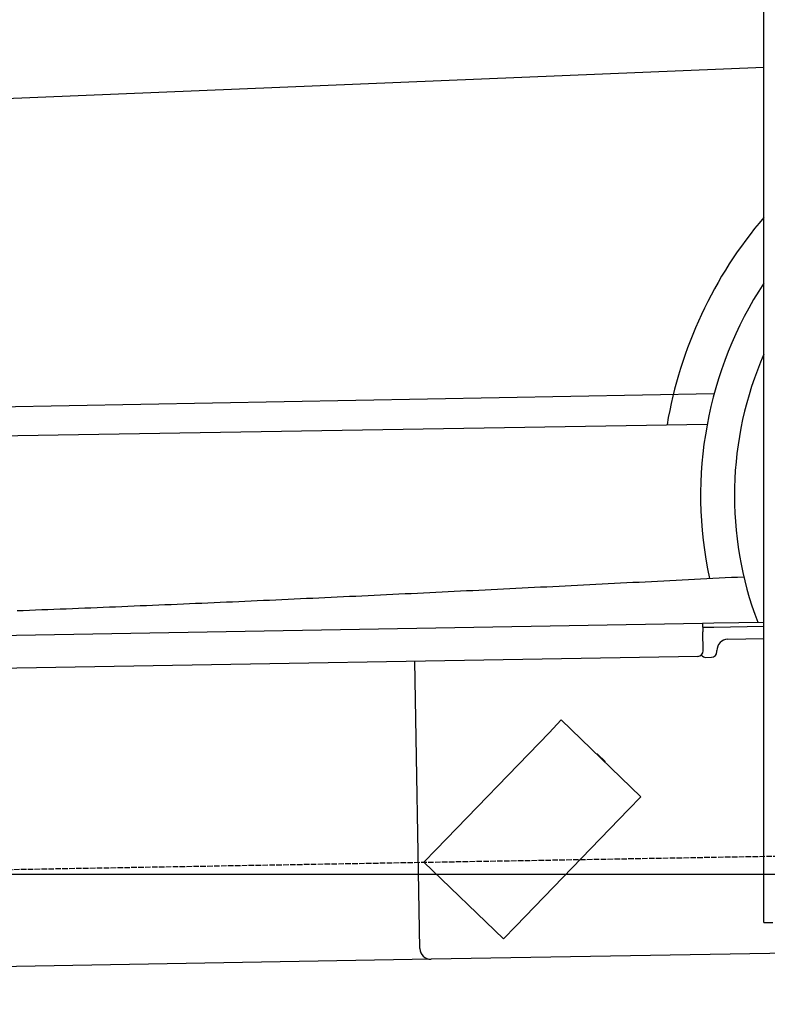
# Model space of a CAD drawing. Extents: x 562 to 7231, y 5817 to 11976.
# Tile 29 of 58: x 3774 to 4451, y 7998 to 8890. Entities that reach past the tile are written whole.
import ezdxf

# ---------------------------------------------------------------- set-up
doc = ezdxf.new("R2010")
doc.units = 0
doc.linetypes.add('GEN3', pattern=[6.25, 5, -1.25])
doc.layers.get('0').update_dxf_attribs({"linetype": 'CONTINUOUS'})
for name, color, linetype in [('3', 6, 'GEN3'), ('5', 3, 'CONTINUOUS'), ('CAR', 10, 'CONTINUOUS')]:
    doc.layers.add(name, color=color, linetype=linetype)

msp = doc.modelspace()

# ---------------------------------------------------------------- linework, layer by layer
for p, q in [((4447.567, 8097.479), (4447.567, 9819.479)), ((1732.775, 8297.073), (4392.087, 8343.491)), ((4392.087, 8343.491), (4402.086, 8343.666)), ((4392.087, 8343.491), (4392.227, 8335.492)), ((4402.086, 8343.666), (4447.567, 8344.459)), ((4402.155, 8339.666), (4392.157, 8339.492)), ((4392.523, 8318.495), (4392.227, 8335.492)), ((4447.567, 8340.459), (4402.155, 8339.666)), ((4414.845, 8328.886), (4447.567, 8329.457)), ((4405.039, 8317.713), (4405.021, 8318.713)), ((4387.611, 8313.408), (1732.775, 8267.068)), ((4136.188, 8048.98), (4131.65, 8308.941)), ((4395.128, 8312.539), (4400.127, 8312.627)), ((4264.17, 8255.817), (4253.055, 8244.308)), ((4264.17, 8255.817), (4336.104, 8186.352)), ((4150.941, 8138.565), (4253.055, 8244.308)), ((4297.247, 8224.57), (4303.721, 8218.318)), ((4324.989, 8174.842), (4336.104, 8186.352)), ((4324.989, 8174.842), (4222.875, 8069.099)), ((4150.941, 8138.565), (4139.826, 8127.056)), ((4211.76, 8057.59), (4139.826, 8127.056)), ((4447.567, 8072.479), (4447.567, 8097.479)), ((4211.76, 8057.59), (4222.875, 8069.099)), ((4447.567, 8072.479), (4455.567, 8072.479)), ((4476.484, 8044.919), (4146.361, 8039.156)), ((4146.361, 8039.156), (1812.775, 7998.423))]:
    msp.add_line(p, q)
for centre, radius, start, end in [((4415.02, 8318.888), 10, 91, 181), ((4387.524, 8318.408), 5, 271, 1), ((4400.04, 8317.626), 5, 271, 1), ((4395.04, 8317.539), 5, 214.236717, 271), ((4296.552, 8223.851), 1, 46, 106), ((4303.027, 8217.599), 1, 346, 46), ((4146.187, 8049.155), 10, 181, 271)]:
    msp.add_arc(centre, radius, start, end)
at = {"layer": '3'}
msp.add_line((1175.278, 8075.309), (6230.443, 8163.547), dxfattribs=at)
at = {"layer": '5'}
msp.add_line((6272.775, 8115.902), (872.775, 8115.902), dxfattribs=at)
at = {"layer": 'CAR'}
for p, q in [((4447.567, 8846.57), (2294.054, 8757.668)), ((4402.515, 8551.047), (2450.455, 8515.28)), ((2401.869, 8490.681), (4396.24, 8523.642))]:
    msp.add_line(p, q, dxfattribs=at)
msp.add_polyline3d([(3771.42, 8354.87, 0), (3777, 8355.08, 0), (3782.58, 8355.29, 0), (3788.15, 8355.5, 0), (3793.73, 8355.72, 0), (3799.31, 8355.94, 0), (3804.88, 8356.15, 0), (3810.46, 8356.37, 0), (3816.03, 8356.59, 0), (3821.61, 8356.81, 0), (3827.19, 8357.03, 0), (3832.76, 8357.26, 0), (3838.34, 8357.48, 0), (3843.91, 8357.71, 0), (3849.49, 8357.93, 0), (3855.07, 8358.16, 0), (3860.64, 8358.39, 0), (3866.22, 8358.62, 0), (3871.79, 8358.85, 0), (3877.37, 8359.08, 0), (3882.95, 8359.32, 0), (3888.52, 8359.55, 0), (3894.1, 8359.78, 0), (3899.67, 8360.02, 0), (3905.25, 8360.26, 0), (3910.83, 8360.5, 0), (3916.4, 8360.74, 0), (3921.98, 8360.98, 0), (3927.55, 8361.22, 0), (3933.13, 8361.46, 0), (3938.7, 8361.7, 0), (3944.28, 8361.95, 0), (3949.86, 8362.19, 0), (3955.43, 8362.44, 0), (3961.01, 8362.68, 0), (3966.58, 8362.93, 0), (3972.16, 8363.18, 0), (3977.73, 8363.43, 0), (3983.31, 8363.68, 0), (3988.89, 8363.93, 0), (3994.46, 8364.18, 0), (4000.04, 8364.44, 0), (4005.61, 8364.69, 0), (4011.19, 8364.94, 0), (4016.76, 8365.2, 0), (4022.34, 8365.45, 0), (4027.91, 8365.71, 0), (4033.49, 8365.97, 0), (4039.07, 8366.23, 0), (4044.64, 8366.49, 0), (4050.22, 8366.75, 0), (4055.79, 8367.01, 0), (4061.37, 8367.27, 0), (4066.94, 8367.53, 0), (4072.52, 8367.79, 0), (4078.09, 8368.06, 0), (4083.67, 8368.32, 0), (4089.24, 8368.58, 0), (4094.82, 8368.85, 0), (4100.4, 8369.12, 0), (4105.97, 8369.38, 0), (4111.55, 8369.65, 0), (4117.12, 8369.92, 0), (4122.7, 8370.19, 0), (4128.27, 8370.45, 0), (4133.85, 8370.72, 0), (4139.42, 8370.99, 0), (4145, 8371.27, 0), (4150.57, 8371.54, 0), (4156.15, 8371.81, 0), (4161.72, 8372.08, 0), (4167.3, 8372.35, 0), (4172.87, 8372.63, 0), (4178.45, 8372.9, 0), (4184.03, 8373.18, 0), (4189.6, 8373.45, 0), (4195.18, 8373.73, 0), (4200.75, 8374, 0), (4206.33, 8374.28, 0), (4211.9, 8374.55, 0), (4217.48, 8374.83, 0), (4223.05, 8375.11, 0), (4228.63, 8375.39, 0), (4234.2, 8375.66, 0), (4239.78, 8375.94, 0), (4245.35, 8376.22, 0), (4250.93, 8376.5, 0), (4256.5, 8376.78, 0), (4262.08, 8377.06, 0), (4267.65, 8377.34, 0), (4273.23, 8377.62, 0), (4278.8, 8377.9, 0), (4284.38, 8378.18, 0), (4289.95, 8378.46, 0), (4295.53, 8378.75, 0), (4301.1, 8379.03, 0), (4306.68, 8379.31, 0), (4312.25, 8379.59, 0), (4317.83, 8379.87, 0), (4323.4, 8380.16, 0), (4328.98, 8380.44, 0), (4334.56, 8380.72, 0), (4340.13, 8381.01, 0), (4345.71, 8381.29, 0), (4351.28, 8381.57, 0), (4356.86, 8381.86, 0), (4362.43, 8382.14, 0), (4368.01, 8382.42, 0), (4373.58, 8382.71, 0), (4379.16, 8382.99, 0), (4384.73, 8383.27, 0), (4390.31, 8383.55, 0), (4395.88, 8383.84, 0), (4401.46, 8384.12, 0), (4407.03, 8384.4, 0), (4412.61, 8384.69, 0), (4418.18, 8384.97, 0), (4423.76, 8385.25, 0), (4429.33, 8385.54, 0)], dxfattribs=at)
for radius, start, end in [(387.596, 139.462043, 170.468969), (351.904, 146.830593, 192.28925), (321.278, 156.469929, 200.878759)]:
    msp.add_arc((4742.13, 8458.862), radius, start, end, dxfattribs=at)

doc.saveas('drawing.dxf')
